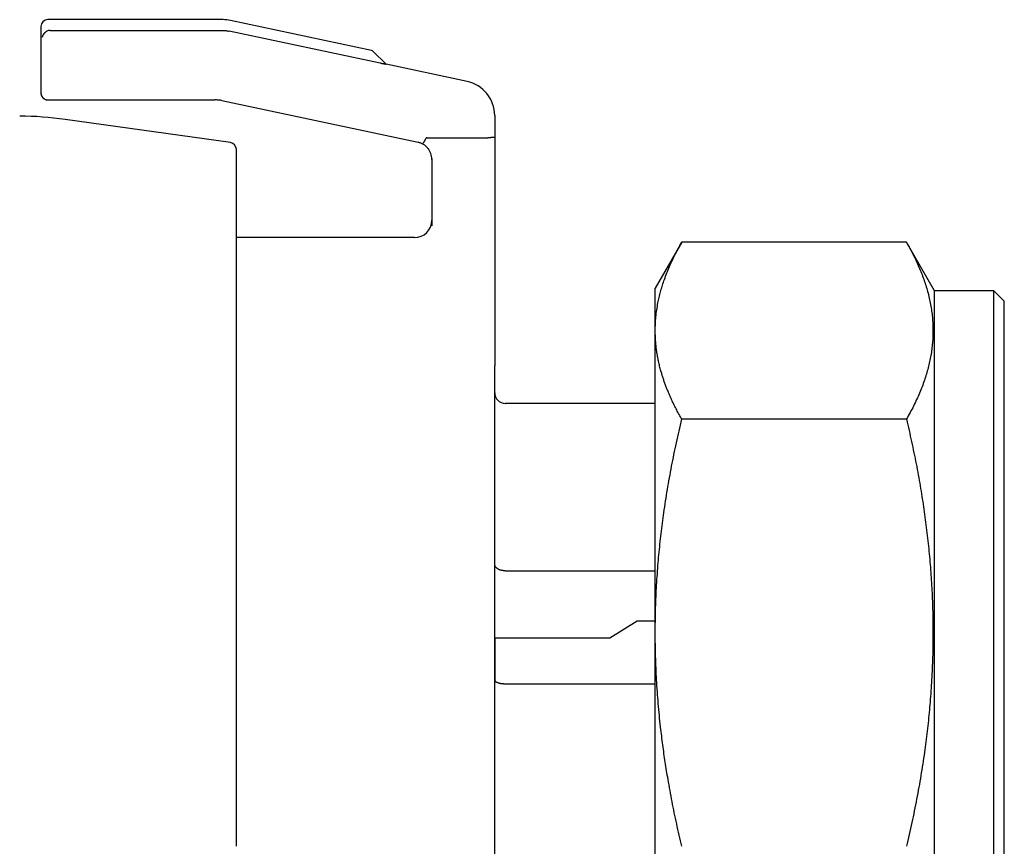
# Model space of a CAD drawing. Header units: millimetres. Extents: x 8 to 399, y 12 to 198.
# Tile 11 of 53: x 80 to 108, y 174 to 198. Entities that reach past the tile are written whole.
import ezdxf

# ---------------------------------------------------------------- set-up
doc = ezdxf.new("R2010")
doc.units = ezdxf.units.MM

msp = doc.modelspace()

# ---------------------------------------------------------------- linework, layer by layer
at = {"color": 7, "linetype": 'Continuous', "lineweight": 30}
for p, q in [((85.37, 197.833), (80.394, 197.833)), ((89.62, 196.951), (85.578, 197.811)), ((80.149, 197.633), (80.149, 195.733)), ((80.413, 197.525), (85.338, 197.525)), ((89.869, 196.584), (85.546, 197.503)), ((90.039, 196.556), (89.67, 196.924)), ((92.357, 196.063), (90.039, 196.556)), ((80.349, 195.533), (85.128, 195.533)), ((85.336, 195.511), (90.953, 194.317)), ((85.577, 194.307), (80.846, 194.972)), ((93.149, 194.897), (93.149, 194.463)), ((91.217, 194.448), (92.949, 194.448)), ((93.149, 194.463), (93.149, 187.906)), ((85.749, 174.133), (85.749, 194.109)), ((91.349, 193.852), (91.349, 191.918)), ((90.849, 191.583), (85.749, 191.583)), ((98.51, 191.451), (97.749, 190.133)), ((104.945, 191.451), (98.51, 191.451)), ((105.749, 190.058), (104.945, 191.451)), ((107.449, 190.058), (105.749, 190.058)), ((105.749, 158.208), (105.749, 190.058)), ((107.749, 189.758), (107.449, 190.058)), ((107.449, 158.208), (107.449, 190.058)), ((93.149, 182.22), (93.149, 186.962)), ((97.749, 186.833), (93.449, 186.833)), ((104.945, 186.378), (98.51, 186.378)), ((93.149, 180.106), (93.149, 182.22)), ((93.449, 182.032), (97.749, 182.032)), ((96.447, 180.106), (97.227, 180.595)), ((97.227, 180.595), (97.749, 180.595)), ((93.149, 180.106), (96.447, 180.106)), ((93.149, 166.633), (93.149, 178.903)), ((93.449, 178.795), (97.749, 178.795))]:
    msp.add_line(p, q, dxfattribs=at)
for centre, radius, start, end in [((80.349, 197.633), 0.2, 90, 180), ((85.37, 196.833), 1, 78, 90), ((89.6, 196.854), 0.1, 45, 78), ((92.149, 195.085), 1, 0, 78), ((79.454, 185.069), 10, 82, 89.5), ((85.549, 194.109), 0.2, 0, 82), ((90.849, 192.083), 0.5, 270, 360), ((93.449, 187.133), 0.3, 180, 270)]:
    msp.add_arc(centre, radius, start, end, dxfattribs=at)
for points, knots in [([(80.394, 197.833), (80.389, 197.833), (80.379, 197.833), (80.367, 197.833), (80.357, 197.833), (80.352, 197.833), (80.349, 197.833), (80.349, 197.833), (80.349, 197.833)], [0, 0, 0, 0, 0.187101, 0.374196, 0.561287, 0.748377, 0.935465, 1, 1, 1, 1]), ([(80.194, 197.327), (80.195, 197.334), (80.197, 197.347), (80.203, 197.366), (80.208, 197.38), (80.213, 197.392), (80.217, 197.398), (80.219, 197.403), (80.22, 197.405), (80.221, 197.407), (80.222, 197.408), (80.223, 197.41), (80.227, 197.417), (80.234, 197.427), (80.245, 197.442), (80.257, 197.455), (80.269, 197.467), (80.281, 197.477), (80.289, 197.483), (80.293, 197.486)], [0, 0, 0, 0, 0.1200094, 0.2277225, 0.3231436, 0.3793973, 0.4303011, 0.4427503, 0.4548329, 0.466549, 0.4778987, 0.4888821, 0.4994995, 0.596391, 0.6877234, 0.7736052, 0.8541673, 0.9295678, 1, 1, 1, 1]), ([(80.413, 197.525), (80.402, 197.524), (80.381, 197.524), (80.35, 197.516), (80.32, 197.504), (80.302, 197.492), (80.293, 197.486)], [0, 0, 0, 0, 0.254346, 0.501612, 0.748058, 1, 1, 1, 1]), ([(90.039, 196.55), (90.037, 196.55), (90.034, 196.55), (90.027, 196.552), (90.019, 196.553), (90.011, 196.555), (90.004, 196.556), (89.997, 196.557), (89.989, 196.559), (89.981, 196.561), (89.972, 196.562), (89.959, 196.565), (89.941, 196.569), (89.918, 196.573), (89.894, 196.579), (89.878, 196.582), (89.869, 196.584)], [0, 0, 0, 0, 0.0528, 0.107075, 0.163611, 0.223106, 0.26472, 0.30807, 0.353291, 0.400504, 0.449813, 0.501312, 0.619686, 0.741697, 0.86821, 1, 1, 1, 1]), ([(90.039, 196.55), (90.039, 196.551), (90.039, 196.555), (90.039, 196.555), (90.039, 196.556)], [0, 0, 0, 0, 0.507167, 1, 1, 1, 1]), ([(80.149, 195.733), (80.15, 195.724), (80.15, 195.708), (80.155, 195.683), (80.162, 195.661), (80.171, 195.64), (80.182, 195.623), (80.194, 195.606), (80.208, 195.591), (80.223, 195.577), (80.24, 195.565), (80.257, 195.555), (80.277, 195.545), (80.3, 195.538), (80.325, 195.533), (80.341, 195.533), (80.349, 195.533)], [0, 0, 0, 0, 0.0768052, 0.1569393, 0.2399513, 0.303775, 0.3686065, 0.4341277, 0.4999993, 0.5658709, 0.6313921, 0.6962238, 0.7600477, 0.84306, 0.9231944, 1, 1, 1, 1]), ([(80.15, 195.733), (80.15, 195.727), (80.15, 195.714), (80.153, 195.696), (80.157, 195.681), (80.16, 195.669), (80.164, 195.659), (80.168, 195.65), (80.172, 195.642), (80.176, 195.635), (80.18, 195.629), (80.183, 195.624), (80.186, 195.62), (80.189, 195.617), (80.191, 195.614), (80.194, 195.611), (80.196, 195.608), (80.198, 195.606), (80.2, 195.604), (80.201, 195.603), (80.202, 195.602), (80.203, 195.6), (80.205, 195.598), (80.207, 195.596), (80.208, 195.594), (80.21, 195.592), (80.211, 195.59), (80.212, 195.589), (80.214, 195.587), (80.215, 195.585), (80.216, 195.584), (80.217, 195.583), (80.217, 195.582)], [0, 0, 0, 0, 0.062391, 0.121332, 0.176577, 0.215561, 0.252509, 0.287583, 0.32104, 0.353237, 0.384622, 0.415714, 0.447077, 0.476819, 0.501876, 0.522431, 0.53884, 0.551796, 0.557402, 0.562734, 0.568087, 0.57375, 0.586896, 0.603535, 0.624315, 0.649564, 0.67946, 0.726727, 0.782591, 0.847139, 0.920428, 1, 1, 1, 1]), ([(93.149, 195.085), (93.149, 195.085), (93.149, 195.085), (93.149, 195.083), (93.149, 195.076), (93.149, 195.066), (93.149, 195.053), (93.149, 195.036), (93.149, 195.015), (93.149, 194.991), (93.149, 194.963), (93.149, 194.932), (93.149, 194.909), (93.149, 194.897)], [0, 0, 0, 0, 0.02144, 0.12, 0.21856, 0.31712, 0.41568, 0.51424, 0.6128, 0.7096, 0.8064, 0.9032, 1, 1, 1, 1]), ([(91.185, 194.437), (91.182, 194.432), (91.176, 194.421), (91.167, 194.404), (91.157, 194.387), (91.147, 194.37), (91.137, 194.353), (91.128, 194.337), (91.119, 194.323), (91.111, 194.311), (91.104, 194.301), (91.099, 194.294), (91.095, 194.289), (91.094, 194.289), (91.094, 194.289)], [0, 0, 0, 0, 0.065127, 0.134648, 0.208514, 0.286568, 0.36852, 0.453945, 0.542272, 0.6328, 0.72472, 0.817156, 0.909206, 1, 1, 1, 1]), ([(91.217, 194.448), (91.213, 194.448), (91.206, 194.448), (91.197, 194.446), (91.19, 194.443), (91.187, 194.439), (91.185, 194.437)], [0, 0, 0, 0, 0.317792, 0.582458, 0.804189, 1, 1, 1, 1]), ([(93.149, 194.463), (93.149, 194.463), (93.148, 194.461), (93.143, 194.459), (93.129, 194.456), (93.105, 194.453), (93.076, 194.451), (93.045, 194.45), (93.012, 194.449), (92.98, 194.449), (92.959, 194.448), (92.949, 194.448)], [0, 0, 0, 0, 0.078676, 0.1552, 0.301555, 0.439348, 0.568582, 0.689258, 0.80138, 0.904957, 1, 1, 1, 1]), ([(97.749, 188.915), (97.75, 188.981), (97.752, 189.115), (97.767, 189.314), (97.792, 189.514), (97.823, 189.699), (97.86, 189.871), (97.9, 190.028), (97.945, 190.185), (97.999, 190.351), (98.062, 190.524), (98.136, 190.708), (98.218, 190.892), (98.308, 191.078), (98.405, 191.264), (98.475, 191.388), (98.51, 191.451)], [0, 0, 0, 0, 0.078291, 0.156349, 0.234365, 0.312529, 0.374167, 0.4361, 0.498414, 0.559129, 0.631516, 0.704196, 0.77728, 0.850874, 0.925082, 1, 1, 1, 1]), ([(104.945, 191.451), (104.979, 191.391), (105.046, 191.273), (105.139, 191.095), (105.225, 190.918), (105.305, 190.742), (105.377, 190.567), (105.442, 190.392), (105.501, 190.216), (105.554, 190.036), (105.6, 189.852), (105.638, 189.666), (105.668, 189.48), (105.69, 189.295), (105.703, 189.109), (105.707, 188.926), (105.704, 188.744), (105.693, 188.566), (105.673, 188.387), (105.646, 188.209), (105.612, 188.03), (105.569, 187.851), (105.519, 187.672), (105.461, 187.492), (105.395, 187.31), (105.321, 187.125), (105.239, 186.939), (105.149, 186.753), (105.051, 186.566), (104.981, 186.441), (104.945, 186.378)], [0, 0, 0, 0, 0.035731, 0.071138, 0.106263, 0.14115, 0.175845, 0.210396, 0.244852, 0.279936, 0.316567, 0.353001, 0.389314, 0.425579, 0.461873, 0.498273, 0.533282, 0.568189, 0.603063, 0.637971, 0.67298, 0.708157, 0.743566, 0.778353, 0.814743, 0.851281, 0.888022, 0.925021, 0.96233, 1, 1, 1, 1]), ([(97.749, 188.915), (97.749, 188.95), (97.749, 189.021), (97.749, 189.122), (97.749, 189.218), (97.749, 189.309), (97.749, 189.396), (97.749, 189.478), (97.749, 189.553), (97.749, 189.622), (97.749, 189.685), (97.749, 189.743), (97.749, 189.798), (97.749, 189.849), (97.749, 189.895), (97.749, 189.937), (97.749, 189.975), (97.749, 190.01), (97.749, 190.04), (97.749, 190.065), (97.749, 190.088), (97.749, 190.107), (97.749, 190.122), (97.749, 190.131), (97.749, 190.132), (97.749, 190.133)], [0, 0, 0, 0, 0.0448, 0.0895999, 0.1343999, 0.1791999, 0.2239999, 0.2687998, 0.3135998, 0.3546665, 0.3957333, 0.4368, 0.4778667, 0.5189334, 0.5600002, 0.6010669, 0.6421336, 0.6832004, 0.7242671, 0.7653338, 0.8064005, 0.8548004, 0.9032003, 0.9516001, 1, 1, 1, 1]), ([(107.749, 158.508), (107.749, 158.508), (107.749, 158.509), (107.749, 158.516), (107.749, 158.528), (107.749, 158.545), (107.749, 158.567), (107.749, 158.594), (107.749, 158.624), (107.749, 158.658), (107.749, 158.695), (107.749, 158.736), (107.749, 158.781), (107.749, 158.83), (107.749, 158.883), (107.749, 158.94), (107.749, 159.001), (107.749, 159.066), (107.749, 159.135), (107.749, 159.207), (107.749, 159.288), (107.749, 159.379), (107.749, 159.479), (107.749, 159.585), (107.749, 159.693), (107.749, 159.804), (107.749, 159.915), (107.749, 160.032), (107.749, 160.152), (107.749, 160.277), (107.749, 160.407), (107.749, 160.536), (107.749, 160.666), (107.749, 160.796), (107.749, 160.929), (107.749, 161.065), (107.749, 161.205), (107.749, 161.348), (107.749, 161.495), (107.749, 161.645), (107.749, 161.798), (107.749, 161.954), (107.749, 162.114), (107.749, 162.286), (107.749, 162.472), (107.749, 162.671), (107.749, 162.875), (107.749, 163.078), (107.749, 163.279), (107.749, 163.479), (107.749, 163.682), (107.749, 163.888), (107.749, 164.097), (107.749, 164.309), (107.749, 164.518), (107.749, 164.724), (107.749, 164.927), (107.749, 165.132), (107.749, 165.339), (107.749, 165.548), (107.749, 165.76), (107.749, 165.974), (107.749, 166.19), (107.749, 166.408), (107.749, 166.628), (107.749, 166.85), (107.749, 167.087), (107.749, 167.34), (107.749, 167.608), (107.749, 167.879), (107.749, 168.146), (107.749, 168.408), (107.749, 168.664), (107.749, 168.923), (107.749, 169.183), (107.749, 169.444), (107.749, 169.707), (107.749, 169.964), (107.749, 170.215), (107.749, 170.459), (107.749, 170.705), (107.749, 170.951), (107.749, 171.198), (107.749, 171.446), (107.749, 171.695), (107.749, 171.944), (107.749, 172.194), (107.749, 172.444), (107.749, 172.695), (107.749, 172.961), (107.749, 173.242), (107.749, 173.539), (107.749, 173.836), (107.749, 174.125), (107.749, 174.407), (107.749, 174.682), (107.749, 174.957), (107.749, 175.231), (107.749, 175.505), (107.749, 175.779), (107.749, 176.044), (107.749, 176.302), (107.749, 176.551), (107.749, 176.8), (107.749, 177.048), (107.749, 177.295), (107.749, 177.541), (107.749, 177.787), (107.749, 178.031), (107.749, 178.275), (107.749, 178.517), (107.749, 178.758), (107.749, 179.013), (107.749, 179.28), (107.749, 179.559), (107.749, 179.837), (107.749, 180.105), (107.749, 180.365), (107.749, 180.616), (107.749, 180.866), (107.749, 181.113), (107.749, 181.357), (107.749, 181.6), (107.749, 181.834), (107.749, 182.058), (107.749, 182.275), (107.749, 182.489), (107.749, 182.7), (107.749, 182.91), (107.749, 183.117), (107.749, 183.322), (107.749, 183.525), (107.749, 183.725), (107.749, 183.923), (107.749, 184.118), (107.749, 184.322), (107.749, 184.534), (107.749, 184.754), (107.749, 184.97), (107.749, 185.176), (107.749, 185.374), (107.749, 185.563), (107.749, 185.749), (107.749, 185.931), (107.749, 186.11), (107.749, 186.284), (107.749, 186.45), (107.749, 186.608), (107.749, 186.759), (107.749, 186.905), (107.749, 187.049), (107.749, 187.189), (107.749, 187.326), (107.749, 187.459), (107.749, 187.589), (107.749, 187.715), (107.749, 187.838), (107.749, 187.957), (107.749, 188.08), (107.749, 188.205), (107.749, 188.331), (107.749, 188.453), (107.749, 188.566), (107.749, 188.672), (107.749, 188.77), (107.749, 188.864), (107.749, 188.954), (107.749, 189.038), (107.749, 189.119), (107.749, 189.192), (107.749, 189.259), (107.749, 189.32), (107.749, 189.378), (107.749, 189.431), (107.749, 189.48), (107.749, 189.526), (107.749, 189.567), (107.749, 189.604), (107.749, 189.637), (107.749, 189.667), (107.749, 189.692), (107.749, 189.714), (107.749, 189.733), (107.749, 189.747), (107.749, 189.756), (107.749, 189.757), (107.749, 189.758)], [0, 0, 0, 0, 0.0056, 0.0112, 0.0168, 0.0224, 0.028, 0.0336, 0.0392, 0.044333, 0.049467, 0.0546, 0.059733, 0.064867, 0.07, 0.075133, 0.080267, 0.0854, 0.090533, 0.095667, 0.1008, 0.10685, 0.1129, 0.11895, 0.125, 0.1306, 0.1362, 0.1418, 0.1474, 0.153, 0.1586, 0.1642, 0.169333, 0.174467, 0.1796, 0.184733, 0.189867, 0.195, 0.200133, 0.205267, 0.2104, 0.215533, 0.220667, 0.2258, 0.23185, 0.2379, 0.24395, 0.25, 0.2556, 0.2612, 0.2668, 0.2724, 0.278, 0.2836, 0.2892, 0.294333, 0.299467, 0.3046, 0.309733, 0.314867, 0.32, 0.325133, 0.330267, 0.3354, 0.340533, 0.345667, 0.3508, 0.35685, 0.3629, 0.36895, 0.375, 0.3806, 0.3862, 0.3918, 0.3974, 0.403, 0.4086, 0.4142, 0.419333, 0.424467, 0.4296, 0.434733, 0.439867, 0.445, 0.450133, 0.455267, 0.4604, 0.465533, 0.470667, 0.4758, 0.48185, 0.4879, 0.49395, 0.5, 0.5056, 0.5112, 0.5168, 0.5224, 0.528, 0.5336, 0.5392, 0.544333, 0.549467, 0.5546, 0.559733, 0.564867, 0.57, 0.575133, 0.580267, 0.5854, 0.590533, 0.595667, 0.6008, 0.60685, 0.6129, 0.61895, 0.625, 0.6306, 0.6362, 0.6418, 0.6474, 0.653, 0.6586, 0.6642, 0.669333, 0.674467, 0.6796, 0.684733, 0.689867, 0.695, 0.700133, 0.705267, 0.7104, 0.715533, 0.720667, 0.7258, 0.73185, 0.7379, 0.74395, 0.75, 0.7556, 0.7612, 0.7668, 0.7724, 0.778, 0.7836, 0.7892, 0.794333, 0.799467, 0.8046, 0.809733, 0.814867, 0.82, 0.825133, 0.830267, 0.8354, 0.840533, 0.845667, 0.8508, 0.85685, 0.8629, 0.86895, 0.875, 0.8806, 0.8862, 0.8918, 0.8974, 0.903, 0.9086, 0.9142, 0.919333, 0.924467, 0.9296, 0.934733, 0.939867, 0.945, 0.950133, 0.955267, 0.9604, 0.965533, 0.970667, 0.9758, 0.98185, 0.9879, 0.99395, 1, 1, 1, 1]), ([(97.749, 180.255), (97.749, 180.323), (97.749, 180.458), (97.749, 180.66), (97.749, 180.86), (97.749, 181.059), (97.749, 181.256), (97.749, 181.453), (97.749, 181.647), (97.749, 181.844), (97.749, 182.042), (97.749, 182.241), (97.749, 182.439), (97.749, 182.635), (97.749, 182.829), (97.749, 183.019), (97.749, 183.204), (97.749, 183.384), (97.749, 183.563), (97.749, 183.74), (97.749, 183.914), (97.749, 184.088), (97.749, 184.259), (97.749, 184.431), (97.749, 184.603), (97.749, 184.777), (97.749, 184.947), (97.749, 185.116), (97.749, 185.283), (97.749, 185.444), (97.749, 185.601), (97.749, 185.753), (97.749, 185.903), (97.749, 186.051), (97.749, 186.197), (97.749, 186.34), (97.749, 186.481), (97.749, 186.622), (97.749, 186.763), (97.749, 186.903), (97.749, 187.04), (97.749, 187.175), (97.749, 187.307), (97.749, 187.435), (97.749, 187.557), (97.749, 187.676), (97.749, 187.792), (97.749, 187.905), (97.749, 188.015), (97.749, 188.123), (97.749, 188.229), (97.749, 188.333), (97.749, 188.436), (97.749, 188.538), (97.749, 188.637), (97.749, 188.733), (97.749, 188.826), (97.749, 188.885), (97.749, 188.915)], [0, 0, 0, 0, 0.0175, 0.035, 0.0525, 0.07, 0.0875, 0.105, 0.1225, 0.14, 0.158333, 0.176667, 0.195, 0.213333, 0.231667, 0.25, 0.2675, 0.285, 0.3025, 0.32, 0.3375, 0.355, 0.3725, 0.39, 0.408333, 0.426667, 0.445, 0.463333, 0.481667, 0.5, 0.5175, 0.535, 0.5525, 0.57, 0.5875, 0.605, 0.6225, 0.64, 0.658333, 0.676667, 0.695, 0.713333, 0.731667, 0.75, 0.7675, 0.785, 0.8025, 0.82, 0.8375, 0.855, 0.8725, 0.89, 0.908333, 0.926667, 0.945, 0.963333, 0.981667, 1, 1, 1, 1]), ([(98.51, 186.378), (98.485, 186.423), (98.434, 186.512), (98.363, 186.645), (98.295, 186.777), (98.231, 186.909), (98.172, 187.041), (98.119, 187.162), (98.074, 187.275), (98.035, 187.378), (97.999, 187.48), (97.965, 187.584), (97.933, 187.688), (97.899, 187.804), (97.866, 187.933), (97.835, 188.074), (97.809, 188.214), (97.787, 188.354), (97.77, 188.494), (97.758, 188.634), (97.751, 188.774), (97.75, 188.868), (97.749, 188.915)], [0, 0, 0, 0, 0.05347, 0.106566, 0.159323, 0.211775, 0.263961, 0.315918, 0.356607, 0.397199, 0.437714, 0.478172, 0.519162, 0.560669, 0.615996, 0.671078, 0.725977, 0.780758, 0.835485, 0.890224, 0.94504, 1, 1, 1, 1]), ([(93.149, 186.962), (93.149, 186.974), (93.149, 186.998), (93.149, 187.032), (93.149, 187.063), (93.149, 187.092), (93.149, 187.116), (93.149, 187.136), (93.149, 187.151), (93.149, 187.165), (93.149, 187.18), (93.149, 187.196), (93.149, 187.226), (93.149, 187.267), (93.149, 187.318), (93.149, 187.367), (93.149, 187.403), (93.149, 187.427), (93.149, 187.439), (93.149, 187.451), (93.149, 187.463), (93.149, 187.475), (93.149, 187.487), (93.149, 187.506), (93.149, 187.532), (93.149, 187.572), (93.149, 187.619), (93.149, 187.672), (93.149, 187.723), (93.149, 187.77), (93.149, 187.816), (93.149, 187.862), (93.149, 187.891), (93.149, 187.906)], [0, 0, 0, 0, 0.040832, 0.078939, 0.114321, 0.146978, 0.17691, 0.195033, 0.211988, 0.227775, 0.242396, 0.260288, 0.282758, 0.340971, 0.396327, 0.448853, 0.498582, 0.51157, 0.524464, 0.537263, 0.549968, 0.562581, 0.575103, 0.587533, 0.621256, 0.654318, 0.711778, 0.767327, 0.816288, 0.863904, 0.910301, 0.955618, 1, 1, 1, 1]), ([(97.749, 180.255), (97.75, 180.363), (97.751, 180.578), (97.757, 180.899), (97.768, 181.221), (97.783, 181.542), (97.803, 181.863), (97.826, 182.178), (97.853, 182.487), (97.884, 182.792), (97.918, 183.096), (97.955, 183.399), (97.998, 183.71), (98.045, 184.031), (98.099, 184.363), (98.156, 184.696), (98.219, 185.03), (98.285, 185.365), (98.356, 185.702), (98.431, 186.04), (98.484, 186.265), (98.51, 186.378)], [0, 0, 0, 0, 0.052229, 0.104327, 0.15635, 0.208354, 0.260395, 0.31253, 0.36182, 0.411287, 0.460976, 0.510591, 0.559129, 0.613397, 0.667813, 0.722425, 0.77728, 0.832422, 0.887895, 0.943741, 1, 1, 1, 1]), ([(104.945, 186.378), (104.97, 186.271), (105.021, 186.057), (105.092, 185.736), (105.16, 185.416), (105.224, 185.098), (105.284, 184.781), (105.339, 184.47), (105.389, 184.166), (105.435, 183.869), (105.477, 183.571), (105.516, 183.271), (105.552, 182.969), (105.585, 182.666), (105.613, 182.364), (105.638, 182.063), (105.659, 181.762), (105.675, 181.482), (105.687, 181.224), (105.695, 180.988), (105.701, 180.751), (105.705, 180.514), (105.707, 180.248), (105.705, 179.954), (105.699, 179.632), (105.688, 179.31), (105.673, 178.989), (105.654, 178.667), (105.631, 178.351), (105.604, 178.041), (105.574, 177.737), (105.54, 177.432), (105.502, 177.128), (105.46, 176.816), (105.412, 176.493), (105.359, 176.159), (105.301, 175.824), (105.238, 175.488), (105.172, 175.151), (105.101, 174.813), (105.025, 174.473), (104.972, 174.246), (104.945, 174.133)], [0, 0, 0, 0, 0.026712, 0.053236, 0.079592, 0.105796, 0.131867, 0.157824, 0.182211, 0.206531, 0.230802, 0.255174, 0.279936, 0.304577, 0.329118, 0.353583, 0.377993, 0.40237, 0.421517, 0.440669, 0.459839, 0.479036, 0.498273, 0.524426, 0.550512, 0.57656, 0.602598, 0.628655, 0.654759, 0.679439, 0.704207, 0.729087, 0.753952, 0.778353, 0.805634, 0.83299, 0.860445, 0.888022, 0.915744, 0.943634, 0.971712, 1, 1, 1, 1]), ([(93.149, 178.903), (93.149, 178.965), (93.149, 179.09), (93.149, 179.275), (93.149, 179.459), (93.149, 179.641), (93.149, 179.823), (93.149, 179.999), (93.149, 180.171), (93.149, 180.338), (93.149, 180.504), (93.149, 180.669), (93.149, 180.832), (93.149, 180.994), (93.149, 181.154), (93.149, 181.313), (93.149, 181.47), (93.149, 181.624), (93.149, 181.776), (93.149, 181.926), (93.149, 182.074), (93.149, 182.171), (93.149, 182.22)], [0, 0, 0, 0, 0.052266, 0.104531, 0.156797, 0.209062, 0.261328, 0.313593, 0.362872, 0.412151, 0.46143, 0.510711, 0.559996, 0.60928, 0.658564, 0.707847, 0.757129, 0.80641, 0.85481, 0.903208, 0.951605, 1, 1, 1, 1]), ([(93.449, 182.032), (93.44, 182.032), (93.42, 182.033), (93.391, 182.036), (93.362, 182.04), (93.334, 182.046), (93.308, 182.054), (93.283, 182.064), (93.259, 182.075), (93.237, 182.087), (93.218, 182.1), (93.2, 182.115), (93.185, 182.131), (93.172, 182.148), (93.162, 182.165), (93.155, 182.183), (93.15, 182.202), (93.15, 182.214), (93.149, 182.22)], [0, 0, 0, 0, 0.06196, 0.1239736, 0.1866515, 0.2505854, 0.3125586, 0.3743387, 0.436535, 0.499745, 0.5607993, 0.622305, 0.6848835, 0.749125, 0.8121242, 0.8745155, 0.9369305, 1, 1, 1, 1]), ([(98.51, 174.133), (98.485, 174.24), (98.434, 174.454), (98.363, 174.776), (98.295, 175.095), (98.231, 175.414), (98.172, 175.732), (98.119, 176.026), (98.074, 176.297), (98.035, 176.545), (97.999, 176.793), (97.965, 177.042), (97.933, 177.293), (97.899, 177.575), (97.866, 177.887), (97.835, 178.226), (97.809, 178.564), (97.787, 178.902), (97.77, 179.24), (97.758, 179.578), (97.751, 179.916), (97.75, 180.142), (97.749, 180.255)], [0, 0, 0, 0, 0.05347, 0.106566, 0.159323, 0.211775, 0.263961, 0.315918, 0.356607, 0.397199, 0.437714, 0.478172, 0.519162, 0.560669, 0.615996, 0.671078, 0.725977, 0.780758, 0.835485, 0.890224, 0.94504, 1, 1, 1, 1]), ([(97.749, 168.01), (97.749, 168.077), (97.749, 168.213), (97.749, 168.418), (97.749, 168.624), (97.749, 168.831), (97.749, 169.039), (97.749, 169.248), (97.749, 169.458), (97.749, 169.672), (97.749, 169.89), (97.749, 170.113), (97.749, 170.336), (97.749, 170.56), (97.749, 170.785), (97.749, 171.008), (97.749, 171.227), (97.749, 171.443), (97.749, 171.661), (97.749, 171.878), (97.749, 172.096), (97.749, 172.314), (97.749, 172.533), (97.749, 172.755), (97.749, 172.982), (97.749, 173.211), (97.749, 173.442), (97.749, 173.672), (97.749, 173.902), (97.749, 174.129), (97.749, 174.352), (97.749, 174.572), (97.749, 174.792), (97.749, 175.012), (97.749, 175.231), (97.749, 175.451), (97.749, 175.67), (97.749, 175.892), (97.749, 176.117), (97.749, 176.346), (97.749, 176.573), (97.749, 176.801), (97.749, 177.028), (97.749, 177.251), (97.749, 177.469), (97.749, 177.684), (97.749, 177.898), (97.749, 178.112), (97.749, 178.324), (97.749, 178.536), (97.749, 178.747), (97.749, 178.961), (97.749, 179.176), (97.749, 179.395), (97.749, 179.612), (97.749, 179.827), (97.749, 180.042), (97.749, 180.184), (97.749, 180.255)], [0, 0, 0, 0, 0.0175, 0.035, 0.0525, 0.07, 0.0875, 0.105, 0.1225, 0.14, 0.1583334, 0.1766667, 0.195, 0.2133333, 0.2316667, 0.25, 0.2675, 0.285, 0.3025, 0.32, 0.3375, 0.355, 0.3725, 0.39, 0.4083334, 0.4266667, 0.445, 0.4633333, 0.4816667, 0.5, 0.5175, 0.535, 0.5525, 0.57, 0.5875, 0.605, 0.6225, 0.64, 0.6583334, 0.6766667, 0.695, 0.7133333, 0.7316667, 0.75, 0.7675, 0.785, 0.8025, 0.82, 0.8375, 0.855, 0.8725, 0.89, 0.9083334, 0.9266667, 0.945, 0.9633333, 0.9816667, 1, 1, 1, 1]), ([(93.149, 180.106), (93.149, 180.047), (93.149, 179.929), (93.149, 179.748), (93.149, 179.564), (93.149, 179.377), (93.149, 179.187), (93.149, 179.029), (93.149, 178.933), (93.149, 178.903)], [0, 0, 0, 0, 0.154724, 0.309447, 0.464171, 0.618894, 0.773618, 0.928341, 1, 1, 1, 1]), ([(93.149, 178.903), (93.15, 178.9), (93.15, 178.893), (93.155, 178.882), (93.162, 178.872), (93.172, 178.862), (93.184, 178.852), (93.199, 178.843), (93.217, 178.834), (93.237, 178.826), (93.258, 178.819), (93.282, 178.813), (93.307, 178.807), (93.334, 178.803), (93.362, 178.799), (93.391, 178.796), (93.42, 178.795), (93.439, 178.795), (93.449, 178.795)], [0, 0, 0, 0, 0.06196, 0.123974, 0.186652, 0.250585, 0.312559, 0.374339, 0.436535, 0.499745, 0.5608, 0.622305, 0.684884, 0.749125, 0.812124, 0.874516, 0.936931, 1, 1, 1, 1])]:
    msp.add_open_spline(points, degree=3, knots=knots, dxfattribs=at)
for points in [[(85.338, 197.525), (85.356, 197.525), (85.391, 197.524), (85.443, 197.52), (85.495, 197.513), (85.529, 197.506), (85.546, 197.503)], [(85.336, 195.511), (85.319, 195.514), (85.285, 195.521), (85.233, 195.527), (85.181, 195.532), (85.146, 195.532), (85.128, 195.533)], [(91.349, 193.828), (91.348, 193.856), (91.345, 193.913), (91.323, 193.995), (91.288, 194.073), (91.24, 194.144), (91.181, 194.205), (91.112, 194.256), (91.036, 194.295), (90.981, 194.309), (90.953, 194.317)]]:
    msp.add_open_spline(points, degree=3, dxfattribs=at)

doc.saveas('drawing.dxf')
